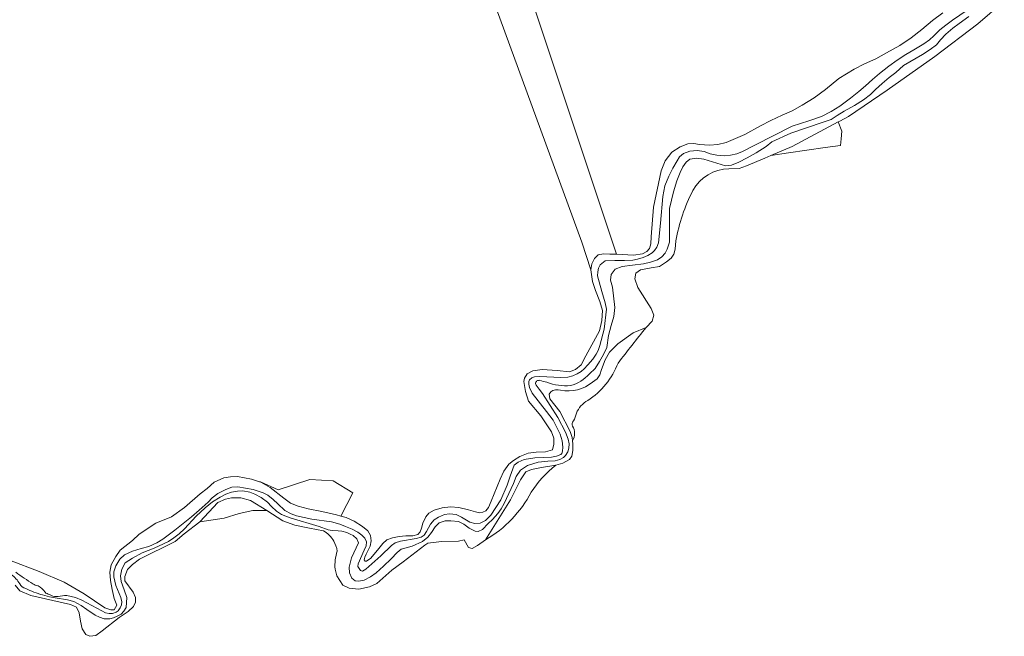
# Model space of a CAD drawing. Header units: metres. Extents: x 197700 to 204338, y 317132 to 325229.
# Tile 162 of 256: x 201374 to 201491, y 318311 to 318384. Entities that reach past the tile are written whole.
import ezdxf

# ---------------------------------------------------------------- set-up
doc = ezdxf.new("R2010")
doc.units = ezdxf.units.M
for name, color, linetype, lineweight in [('B-WE-GR-BOS_LOOF-GV', 40, 'Continuous', 13), ('B-WE-GR-GRAS-GV', 60, 'Continuous', 13), ('B-WE-OG-TERREIN_ERF-GV', 7, 'Continuous', 18), ('B-WE-OG-WATER-GV', 130, 'Continuous', 18), ('B-WE-OG-WATER_SLOOT-GV', 120, 'Continuous', 18)]:
    doc.layers.add(name, color=color, linetype=linetype, lineweight=lineweight)

msp = doc.modelspace()

# ---------------------------------------------------------------- linework, layer by layer
at = {"layer": 'B-WE-GR-BOS_LOOF-GV'}
for points in [[(201402.39, 318328.869), (201402.547, 318328.817), (201403.679, 318328.202), (201405.286, 318326.905), (201406.08, 318326.343), (201406.981, 318325.968), (201408.17, 318325.673), (201409.785, 318325.334), (201411.542, 318324.954), (201412.065, 318324.8), (201413.482, 318327.545), (201411.135, 318328.992), (201408.356, 318329.125), (201404.617, 318327.901), (201402.536, 318328.86)], [(201395.313, 318324.128), (201398.19, 318324.553), (201400, 318325.113), (201401.589, 318325.445), (201403.251, 318325.445), (201401.342, 318326.643), (201400.172, 318326.951), (201399.092, 318326.959), (201398.367, 318326.804), (201397.468, 318326.397)]]:
    msp.add_lwpolyline(points, close=True, dxfattribs=at)
at = {"layer": 'B-WE-GR-GRAS-GV'}
for points in [[(201421.744, 318424.914), (201444.764, 318355.851), (201446.76, 318355.768), (201447.842, 318355.921), (201448.346, 318356.182), (201448.643, 318356.55), (201448.818, 318357.098), (201448.872, 318357.922), (201449.155, 318361.427), (201450.03, 318365.738), (201450.535, 318366.95), (201451.322, 318367.974), (201452.292, 318368.607), (201453.213, 318368.95), (201453.915, 318368.984), (201454.583, 318368.881), (201455.789, 318368.794), (201456.782, 318368.875), (201457.737, 318369.11), (201459.979, 318370.085), (201461.841, 318371.08), (201463.039, 318371.718), (201464.399, 318372.37), (201465.584, 318372.864), (201466.778, 318373.556), (201468.181, 318374.401), (201469.537, 318375.395), (201471.126, 318376.692), (201472.925, 318377.811), (201474.156, 318378.437), (201475.498, 318379.047), (201476.78, 318379.742), (201478.343, 318380.639), (201479.692, 318381.526), (201480.966, 318382.523), (201482.24, 318383.59), (201483.445, 318384.502)], [(201372.729, 318319.564), (201376.254, 318318.228), (201379.211, 318316.953), (201381.617, 318315.579), (201384.05, 318313.901), (201384.768, 318313.677), (201385.157, 318313.665), (201385.465, 318314.24), (201385.177, 318315.039), (201384.92, 318316.093), (201384.739, 318317.156), (201384.661, 318318.143), (201384.82, 318319.004), (201385.368, 318320.004), (201385.886, 318320.759), (201387.317, 318321.913), (201388.128, 318322.637), (201390.11, 318323.977), (201391.945, 318324.711), (201393.49, 318325.827), (201395.37, 318327.433), (201396.19, 318328.052), (201397.02, 318328.823), (201398.162, 318329.354), (201398.94, 318329.471), (201399.793, 318329.474), (201401.459, 318329.177), (201402.39, 318328.869), (201402.536, 318328.86), (201404.617, 318327.901), (201408.356, 318329.125), (201411.135, 318328.992), (201413.482, 318327.545), (201412.065, 318324.8), (201412.66, 318324.624), (201413.644, 318324.199), (201414.624, 318323.575), (201415.243, 318323.042), (201415.57, 318322.505), (201415.655, 318321.866), (201415.528, 318321.236), (201415.057, 318320.291), (201414.903, 318319.937), (201414.814, 318319.607), (201414.935, 318319.436), (201415.087, 318319.443), (201415.601, 318319.821), (201416.572, 318320.953), (201417.017, 318321.541), (201417.494, 318321.986), (201418.181, 318322.234), (201418.978, 318322.394), (201419.738, 318322.461), (201420.571, 318322.461), (201421.182, 318322.613), (201421.452, 318322.949), (201421.622, 318323.351), (201421.787, 318323.959), (201422.134, 318324.705), (201422.492, 318325.133), (201423.135, 318325.482), (201424.07, 318325.765), (201425.043, 318325.878), (201426.061, 318325.83), (201427.198, 318325.523), (201428.025, 318325.285), (201428.524, 318325.192), (201428.896, 318325.258), (201429.233, 318325.433), (201429.571, 318325.832), (201429.881, 318326.555), (201430.967, 318329.172), (201431.392, 318330.126), (201431.958, 318330.965), (201432.52, 318331.406), (201433.282, 318331.864), (201434.271, 318332.264), (201435.22, 318332.389), (201436.311, 318332.438), (201437.166, 318332.668), (201437.313, 318333.311), (201437.318, 318334.032), (201437.021, 318334.802), (201435.785, 318336.707), (201434.301, 318338.425), (201433.959, 318339.565), (201433.743, 318340.776), (201433.816, 318341.165), (201434.143, 318341.661), (201434.831, 318342.038), (201435.938, 318342.178), (201437.704, 318342.053), (201439.191, 318341.922), (201439.895, 318342.182), (201440.544, 318342.736), (201441.102, 318343.794), (201442.718, 318346.776), (201442.993, 318348.016), (201443.106, 318349.19), (201442.773, 318350.236), (201442.253, 318351.548), (201441.92, 318352.631), (201441.704, 318354.026), (201440.654, 318357.303), (201418.108, 318418.92)], [(201448.259, 318347.188), (201446.738, 318346.533), (201444.924, 318345.249), (201443.916, 318344.246), (201443.415, 318343.354), (201442.981, 318342.174), (201442.769, 318341.544), (201442.467, 318341.098), (201441.912, 318340.689)], [(201436.94, 318339.533), (201436.765, 318339.247), (201436.841, 318338.706), (201438.012, 318337.204), (201439.235, 318334.839), (201439.47, 318334.101), (201439.519, 318333.739)], [(201437.549, 318330.83), (201435.835, 318330.568), (201434.661, 318330.325), (201433.992, 318330.043), (201433.364, 318329.117), (201432.158, 318326.745), (201429.225, 318321.988)]]:
    msp.add_lwpolyline(points, dxfattribs=at)
msp.add_lwpolyline([(201465.569, 318368.642), (201463.057, 318367.571), (201465.17, 318367.877), (201469.503, 318368.511), (201471.318, 318368.769), (201471.41, 318369.559), (201471.477, 318370.472), (201471.058, 318371.571)], close=True, dxfattribs=at)
for points in [[(201444.929, 318342.949, -0.0013857), (201448.259, 318347.188)], [(201441.337, 318338.51, 0.157211), (201444.929, 318342.949)], [(201438.118, 318339.731, 0.2210328), (201436.94, 318339.533)], [(201441.912, 318340.689, -0.2199091), (201438.118, 318339.731)], [(201439.991, 318336.992, -0.175193), (201441.337, 318338.51)], [(201439.519, 318335.473, -0.3067205), (201439.647, 318336.082)], [(201439.647, 318336.082, 0.0873567), (201439.991, 318336.992)], [(201439.519, 318333.739, 0.2998847), (201439.519, 318335.473)], [(201434.624, 318327.634, -0.0845365), (201437.549, 318330.83)], [(201429.225, 318321.988, 0.140587), (201434.624, 318327.634)]]:
    msp.add_lwpolyline(points, format="xyb", dxfattribs=at)
at = {"layer": 'B-WE-OG-TERREIN_ERF-GV'}
msp.add_lwpolyline([(201418.108, 318418.92), (201440.654, 318357.303), (201441.704, 318354.026), (201441.832, 318354.708), (201442.15, 318355.369), (201442.561, 318355.782), (201443.197, 318355.92), (201443.955, 318355.885), (201444.764, 318355.851), (201421.744, 318424.914)], dxfattribs=at)
at = {"layer": 'B-WE-OG-WATER-GV'}
for points in [[(201488.101, 318386.04), (201484.615, 318383.644), (201483.818, 318383.039), (201483.119, 318382.495), (201482.386, 318381.779), (201481.896, 318381.314), (201481.216, 318380.819), (201480.017, 318380.126), (201479.065, 318379.562), (201478.053, 318378.877), (201477.056, 318378.162), (201475.963, 318377.292), (201475.099, 318376.578), (201474.276, 318375.852), (201473.51, 318375.155), (201472.511, 318374.367), (201471.239, 318373.425), (201470.199, 318372.808), (201469.081, 318372.195), (201467.581, 318371.704), (201465.592, 318371.059), (201461.147, 318368.814), (201459.705, 318368.064), (201459.018, 318367.784), (201458.256, 318367.614), (201457.584, 318367.55), (201456.659, 318367.596), (201455.84, 318367.781), (201455.143, 318368.047), (201454.299, 318368.164), (201453.435, 318368.085), (201452.694, 318367.795), (201452.23, 318367.403), (201451.943, 318366.961), (201451.443, 318366.074), (201450.952, 318365.131), (201450.479, 318363.967), (201450.229, 318362.709), (201449.955, 318359.544), (201449.715, 318357.225), (201449.55, 318356.705), (201449.264, 318356.288), (201448.976, 318356.022), (201448.478, 318355.722), (201447.898, 318355.468), (201447.221, 318355.267), (201446.684, 318355.162), (201445.677, 318355.105), (201444.553, 318355.129), (201443.4, 318355.066), (201442.829, 318354.618), (201442.604, 318354.211), (201442.523, 318353.792), (201442.498, 318353.284), (201443.019, 318351.428), (201443.393, 318350.109), (201443.543, 318349.327), (201443.282, 318346.989), (201442.771, 318345.022), (201442.563, 318344.457), (201442.338, 318343.991), (201441.933, 318343.43), (201441.364, 318342.722), (201440.929, 318342.282), (201440.542, 318341.969), (201440.097, 318341.686), (201439.564, 318341.451), (201438.973, 318341.294), (201438.128, 318341.244), (201435.661, 318341.363), (201435.024, 318341.298), (201434.686, 318341.212), (201434.439, 318340.965), (201434.351, 318340.759), (201434.334, 318340.432), (201434.409, 318340.063), (201434.728, 318339.362), (201436.461, 318337.213), (201437.229, 318336.16), (201438.045, 318334.507), (201438.299, 318333.708), (201438.37, 318332.975), (201438.336, 318332.489), (201438.273, 318332.242), (201438.128, 318332.106), (201437.64, 318331.888), (201437.033, 318331.797), (201435.072, 318331.693), (201433.788, 318331.491), (201433.094, 318331.193), (201432.626, 318330.826), (201432.137, 318329.534), (201431.778, 318328.483), (201431.021, 318326.721), (201429.856, 318324.922), (201429.214, 318324.27), (201428.588, 318323.946), (201427.923, 318323.909), (201427.331, 318324.085), (201426.348, 318324.681), (201425.729, 318324.995), (201424.945, 318325.062), (201424.338, 318324.991), (201423.613, 318324.687), (201423.119, 318324.36), (201422.679, 318323.838), (201422.211, 318322.982), (201421.921, 318322.537), (201421.589, 318322.31), (201420.982, 318322.154), (201419.143, 318321.811), (201418.491, 318321.609), (201418.059, 318321.318), (201416.806, 318320.076), (201415.017, 318318.483), (201414.617, 318318.275), (201414.377, 318318.331), (201414.067, 318318.802), (201414.102, 318319.147), (201414.806, 318320.768), (201415.032, 318321.275), (201415.084, 318321.725), (201414.908, 318322.185), (201414.555, 318322.531), (201414.067, 318322.87), (201413.407, 318323.264), (201412.617, 318323.574), (201411.916, 318323.84), (201410.928, 318324.11), (201408.613, 318324.422), (201406.802, 318324.837), (201406.147, 318325.055), (201405.417, 318325.476), (201404.576, 318326.245), (201404.008, 318326.773), (201403.383, 318327.266), (201402.833, 318327.575), (201401.636, 318327.957), (201399.831, 318328.275), (201399.134, 318328.239), (201398.385, 318327.96), (201397.453, 318327.461), (201396.793, 318326.979), (201396.294, 318326.465), (201395.236, 318325.502), (201394.324, 318324.702), (201392.352, 318323.112), (201391.388, 318322.399), (201390.927, 318322.071), (201390.236, 318321.629), (201389.276, 318321.209), (201388.342, 318320.935), (201387.331, 318320.648), (201386.37, 318320.199), (201385.826, 318319.669), (201385.359, 318318.912), (201385.103, 318318.192), (201385.118, 318317.595), (201385.371, 318316.544), (201385.953, 318315.149), (201386.065, 318314.641), (201386.045, 318314.277), (201385.885, 318313.908), (201385.636, 318313.566), (201385.376, 318313.383), (201384.96, 318313.233), (201384.549, 318313.234), (201384.118, 318313.338), (201383.681, 318313.549), (201381.33, 318314.803), (201380.559, 318315.124), (201379.545, 318315.37)], [(201441.525, 318341.663), (201442.205, 318342.323), (201442.733, 318343.155), (201443.22, 318343.965), (201443.602, 318344.797), (201443.784, 318346.202), (201444.097, 318347.417), (201444.426, 318348.488), (201444.561, 318349.537), (201444.262, 318351.942), (201444.034, 318352.805), (201444.119, 318353.468), (201444.57, 318354.089), (201445.436, 318354.42), (201446.661, 318354.561), (201447.933, 318354.719), (201448.791, 318354.907), (201449.613, 318355.214), (201450.111, 318355.565), (201450.503, 318355.983), (201450.766, 318356.444), (201451.048, 318357.291), (201451.054, 318361.282), (201451.516, 318363.273), (201451.904, 318364.561), (201452.314, 318365.559), (201452.624, 318366.226), (201453.021, 318366.795), (201453.459, 318367.146), (201454.218, 318367.278), (201455.094, 318367.138), (201457.665, 318366.337), (201458.407, 318366.432), (201459.243, 318366.798), (201460.266, 318367.313), (201461.306, 318367.878), (201462.487, 318368.644), (201463.176, 318369.195), (201465.447, 318370.224), (201469.245, 318371.536), (201470.206, 318371.855), (201470.943, 318372.305), (201471.738, 318372.836), (201472.995, 318373.496), (201474.053, 318374.185), (201474.891, 318374.817), (201475.477, 318375.393), (201476.262, 318376.127), (201477.076, 318376.83), (201477.895, 318377.436), (201478.812, 318378.237), (201481.051, 318379.548), (201481.943, 318380.138), (201482.708, 318380.713), (201483.179, 318381.283), (201483.798, 318381.979), (201484.639, 318382.699), (201485.406, 318383.238), (201486.538, 318384.048)], [(201376.657, 318315.439), (201377.49, 318315.217), (201378.155, 318315.091), (201379.632, 318314.87), (201380.367, 318314.676), (201381.263, 318314.177), (201381.927, 318313.717), (201382.9, 318313.059), (201383.429, 318312.788), (201383.972, 318312.604), (201384.634, 318312.602), (201385.066, 318312.722), (201385.515, 318312.927), (201385.982, 318313.158), (201386.297, 318313.536), (201386.568, 318313.94), (201386.658, 318315.152), (201386.355, 318316.033), (201385.992, 318317.031), (201385.903, 318317.716), (201386.06, 318318.482), (201386.454, 318319.244), (201387.319, 318319.791), (201388.49, 318320.457), (201389.889, 318321.007), (201390.999, 318321.486), (201391.584, 318321.779), (201392.242, 318322.207), (201392.875, 318322.7), (201393.487, 318323.289), (201394.895, 318324.802), (201395.951, 318325.771), (201396.82, 318326.5), (201397.717, 318327.027), (201398.407, 318327.39), (201399.08, 318327.649), (201399.801, 318327.747), (201400.411, 318327.794), (201401.258, 318327.643), (201401.827, 318327.415), (201402.604, 318327.021), (201403.347, 318326.433), (201403.802, 318325.922), (201404.419, 318325.375), (201405.014, 318324.979), (201406.018, 318324.585), (201409.495, 318323.551), (201410.536, 318323.184), (201411.014, 318323.085), (201411.724, 318323.029), (201412.161, 318323.004), (201412.773, 318322.845), (201413.164, 318322.671), (201413.491, 318322.514), (201413.938, 318322.089), (201414.133, 318321.618), (201413.323, 318319.863), (201413.016, 318318.751), (201413.084, 318318.057), (201413.357, 318317.448), (201413.761, 318317.12), (201414.129, 318317.06), (201414.801, 318317.215), (201415.553, 318317.602), (201416.223, 318318.046), (201417.102, 318318.837), (201418.021, 318319.738), (201418.744, 318320.49), (201419.204, 318320.892), (201420.489, 318321.236), (201421.729, 318321.785), (201422.383, 318322.286), (201422.813, 318322.857), (201423.237, 318323.507), (201423.728, 318323.983), (201424.437, 318324.221), (201425.105, 318324.228), (201425.996, 318324.165), (201426.652, 318323.836), (201427.257, 318323.38), (201427.993, 318322.992), (201428.35, 318322.98), (201428.862, 318323.21), (201429.542, 318323.916), (201430.023, 318324.407), (201430.678, 318325.091), (201431.059, 318325.647), (201431.41, 318326.281), (201432.546, 318328.645), (201432.863, 318329.506), (201433.34, 318330.24), (201434.174, 318330.801), (201435.437, 318331.2), (201436.614, 318331.327), (201437.491, 318331.369), (201438.041, 318331.515), (201438.475, 318331.747), (201438.687, 318331.98), (201438.971, 318332.436), (201439.104, 318332.866), (201439.134, 318333.36), (201438.999, 318333.932), (201438.678, 318334.76), (201437.772, 318336.506), (201435.951, 318339.344), (201435.591, 318339.863)]]:
    msp.add_lwpolyline(points, dxfattribs=at)
for points in [[(201435.14, 318340.523, -0.4599161), (201435.656, 318340.893)], [(201435.656, 318340.893, 0.0123975), (201436.475, 318340.67)], [(201439.299, 318340.28, 0.1465094), (201441.525, 318341.663)], [(201435.591, 318339.863, -0.1176432), (201435.14, 318340.523)], [(201436.475, 318340.67, 0.1089436), (201439.299, 318340.28)], [(201372.95, 318317.879, -0.1046453), (201373.951, 318316.742)], [(201375.528, 318316.767, -0.0187963), (201373.475, 318318.13)], [(201373.951, 318316.742, 0.1923646), (201374.667, 318316.203)], [(201376.123, 318316.526, -0.1882991), (201375.528, 318316.767)], [(201376.968, 318315.771, 0.1160254), (201376.123, 318316.526)], [(201374.667, 318316.203, 0.0466817), (201376.657, 318315.439)], [(201377.198, 318315.601, -0.2657767), (201376.968, 318315.771)], [(201377.708, 318315.393, 0.0249083), (201377.198, 318315.601)], [(201378.502, 318315.266, -0.1971245), (201377.708, 318315.393)], [(201379.545, 318315.37, 0.0580026), (201378.502, 318315.266)]]:
    msp.add_lwpolyline(points, format="xyb", dxfattribs=at)
at = {"layer": 'B-WE-OG-WATER_SLOOT-GV'}
for points in [[(201379.545, 318315.37), (201380.559, 318315.124), (201381.33, 318314.803), (201383.681, 318313.549), (201384.118, 318313.338), (201384.549, 318313.234), (201384.96, 318313.233), (201385.376, 318313.383), (201385.636, 318313.566), (201385.885, 318313.908), (201386.045, 318314.277), (201386.065, 318314.641), (201385.953, 318315.149), (201385.371, 318316.544), (201385.118, 318317.595), (201385.103, 318318.192), (201385.359, 318318.912), (201385.826, 318319.669), (201386.37, 318320.199), (201387.331, 318320.648), (201388.342, 318320.935), (201389.276, 318321.209), (201390.236, 318321.629), (201390.927, 318322.071), (201391.388, 318322.399), (201392.352, 318323.112), (201394.324, 318324.702), (201395.236, 318325.502), (201396.294, 318326.465), (201396.793, 318326.979), (201397.453, 318327.461), (201398.385, 318327.96), (201399.134, 318328.239), (201399.831, 318328.275), (201401.636, 318327.957), (201402.833, 318327.575), (201403.383, 318327.266), (201404.008, 318326.773), (201404.576, 318326.245), (201405.417, 318325.476), (201406.147, 318325.055), (201406.802, 318324.837), (201408.613, 318324.422), (201410.928, 318324.11), (201411.916, 318323.84), (201412.617, 318323.574), (201413.407, 318323.264), (201414.067, 318322.87), (201414.555, 318322.531), (201414.908, 318322.185), (201415.084, 318321.725), (201415.032, 318321.275), (201414.806, 318320.768), (201414.102, 318319.147), (201414.067, 318318.802), (201414.377, 318318.331), (201414.617, 318318.275), (201415.017, 318318.483), (201416.806, 318320.076), (201418.059, 318321.318), (201418.491, 318321.609), (201419.143, 318321.811), (201420.982, 318322.154), (201421.589, 318322.31), (201421.921, 318322.537), (201422.211, 318322.982), (201422.679, 318323.838), (201423.119, 318324.36), (201423.613, 318324.687), (201424.338, 318324.991), (201424.945, 318325.062), (201425.729, 318324.995), (201426.348, 318324.681), (201427.331, 318324.085), (201427.923, 318323.909), (201428.588, 318323.946), (201429.214, 318324.27), (201429.856, 318324.922), (201431.021, 318326.721), (201431.778, 318328.483), (201432.137, 318329.534), (201432.626, 318330.826), (201433.094, 318331.193), (201433.788, 318331.491), (201435.072, 318331.693), (201437.033, 318331.797), (201437.64, 318331.888), (201438.128, 318332.106), (201438.273, 318332.242), (201438.336, 318332.489), (201438.37, 318332.975), (201438.299, 318333.708), (201438.045, 318334.507), (201437.229, 318336.16), (201436.461, 318337.213), (201434.728, 318339.362), (201434.409, 318340.063), (201434.334, 318340.432), (201434.351, 318340.759), (201434.439, 318340.965), (201434.686, 318341.212), (201435.024, 318341.298), (201435.661, 318341.363), (201438.128, 318341.244), (201438.973, 318341.294), (201439.564, 318341.451), (201440.097, 318341.686), (201440.542, 318341.969), (201440.929, 318342.282), (201441.364, 318342.722), (201441.933, 318343.43), (201442.338, 318343.991), (201442.563, 318344.457), (201442.771, 318345.022), (201443.282, 318346.989), (201443.543, 318349.327), (201443.393, 318350.109), (201443.019, 318351.428), (201442.498, 318353.284), (201442.523, 318353.792), (201442.604, 318354.211), (201442.829, 318354.618), (201443.4, 318355.066), (201444.553, 318355.129), (201445.677, 318355.105), (201446.684, 318355.162), (201447.221, 318355.267), (201447.898, 318355.468), (201448.478, 318355.722), (201448.976, 318356.022), (201449.264, 318356.288), (201449.55, 318356.705), (201449.715, 318357.225), (201449.955, 318359.544), (201450.229, 318362.709), (201450.479, 318363.967), (201450.952, 318365.131), (201451.443, 318366.074), (201451.943, 318366.961), (201452.23, 318367.403), (201452.694, 318367.795), (201453.435, 318368.085), (201454.299, 318368.164), (201455.143, 318368.047), (201455.84, 318367.781), (201456.659, 318367.596), (201457.584, 318367.55), (201458.256, 318367.614), (201459.018, 318367.784), (201459.705, 318368.064), (201461.147, 318368.814), (201465.592, 318371.059), (201467.581, 318371.704), (201469.081, 318372.195), (201470.199, 318372.808), (201471.239, 318373.425), (201472.511, 318374.367), (201473.51, 318375.155), (201474.276, 318375.852), (201475.099, 318376.578), (201475.963, 318377.292), (201477.056, 318378.162), (201478.053, 318378.877), (201479.065, 318379.562), (201480.017, 318380.126), (201481.216, 318380.819), (201481.896, 318381.314), (201482.386, 318381.779), (201483.119, 318382.495), (201483.818, 318383.039), (201484.615, 318383.644), (201488.101, 318386.04)], [(201458.082, 318365.999), (201459.3, 318366.036), (201460.164, 318366.339), (201462.347, 318367.269), (201463.057, 318367.571), (201465.569, 318368.642), (201471.058, 318371.571), (201471.236, 318371.666), (201472.264, 318372.215), (201476.862, 318375.336), (201482.506, 318379.327), (201487.607, 318383.178), (201490.751, 318385.877)], [(201483.445, 318384.502), (201482.24, 318383.59), (201480.966, 318382.523), (201479.692, 318381.526), (201478.343, 318380.639), (201476.78, 318379.742), (201475.498, 318379.047), (201474.156, 318378.437), (201472.925, 318377.811), (201471.126, 318376.692), (201469.537, 318375.395), (201468.181, 318374.401), (201466.778, 318373.556), (201465.584, 318372.864), (201464.399, 318372.37), (201463.039, 318371.718), (201461.841, 318371.08), (201459.979, 318370.085), (201457.737, 318369.11), (201456.782, 318368.875), (201455.789, 318368.794), (201454.583, 318368.881), (201453.915, 318368.984), (201453.213, 318368.95), (201452.292, 318368.607), (201451.322, 318367.974), (201450.535, 318366.95), (201450.03, 318365.738), (201449.155, 318361.427), (201448.872, 318357.922), (201448.818, 318357.098), (201448.643, 318356.55), (201448.346, 318356.182), (201447.842, 318355.921), (201446.76, 318355.768), (201444.764, 318355.851), (201443.955, 318355.885), (201443.197, 318355.92), (201442.561, 318355.782), (201442.15, 318355.369), (201441.832, 318354.708), (201441.704, 318354.026), (201441.92, 318352.631), (201442.253, 318351.548), (201442.773, 318350.236), (201443.106, 318349.19), (201442.993, 318348.016), (201442.718, 318346.776), (201441.102, 318343.794), (201440.544, 318342.736), (201439.895, 318342.182), (201439.191, 318341.922), (201437.704, 318342.053), (201435.938, 318342.178), (201434.831, 318342.038), (201434.143, 318341.661), (201433.816, 318341.165), (201433.743, 318340.776), (201433.959, 318339.565), (201434.301, 318338.425), (201435.785, 318336.707), (201437.021, 318334.802), (201437.318, 318334.032), (201437.313, 318333.311), (201437.166, 318332.668), (201436.311, 318332.438), (201435.22, 318332.389), (201434.271, 318332.264), (201433.282, 318331.864), (201432.52, 318331.406), (201431.958, 318330.965), (201431.392, 318330.126), (201430.967, 318329.172), (201429.881, 318326.555), (201429.571, 318325.832), (201429.233, 318325.433), (201428.896, 318325.258), (201428.524, 318325.192), (201428.025, 318325.285), (201427.198, 318325.523), (201426.061, 318325.83), (201425.043, 318325.878), (201424.07, 318325.765), (201423.135, 318325.482), (201422.492, 318325.133), (201422.134, 318324.705), (201421.787, 318323.959), (201421.622, 318323.351), (201421.452, 318322.949), (201421.182, 318322.613), (201420.571, 318322.461), (201419.738, 318322.461), (201418.978, 318322.394), (201418.181, 318322.234), (201417.494, 318321.986), (201417.017, 318321.541), (201416.572, 318320.953), (201415.601, 318319.821), (201415.087, 318319.443), (201414.935, 318319.436), (201414.814, 318319.607), (201414.903, 318319.937), (201415.057, 318320.291), (201415.528, 318321.236), (201415.655, 318321.866), (201415.57, 318322.505), (201415.243, 318323.042), (201414.624, 318323.575), (201413.644, 318324.199), (201412.66, 318324.624), (201412.065, 318324.8), (201411.542, 318324.954), (201409.785, 318325.334), (201408.17, 318325.673), (201406.981, 318325.968), (201406.08, 318326.343), (201405.286, 318326.905), (201403.679, 318328.202), (201402.547, 318328.817), (201402.39, 318328.869), (201401.459, 318329.177), (201399.793, 318329.474), (201398.94, 318329.471), (201398.162, 318329.354), (201397.02, 318328.823), (201396.19, 318328.052), (201395.37, 318327.433), (201393.49, 318325.827), (201391.945, 318324.711), (201390.11, 318323.977), (201388.128, 318322.637), (201387.317, 318321.913), (201385.886, 318320.759), (201385.368, 318320.004), (201384.82, 318319.004), (201384.661, 318318.143), (201384.739, 318317.156), (201384.92, 318316.093), (201385.177, 318315.039), (201385.465, 318314.24), (201385.157, 318313.665), (201384.768, 318313.677), (201384.05, 318313.901), (201381.617, 318315.579), (201379.211, 318316.953), (201376.254, 318318.228), (201372.729, 318319.564)], [(201486.538, 318384.048), (201485.406, 318383.238), (201484.639, 318382.699), (201483.798, 318381.979), (201483.179, 318381.283), (201482.708, 318380.713), (201481.943, 318380.138), (201481.051, 318379.548), (201478.812, 318378.237), (201477.895, 318377.436), (201477.076, 318376.83), (201476.262, 318376.127), (201475.477, 318375.393), (201474.891, 318374.817), (201474.053, 318374.185), (201472.995, 318373.496), (201471.738, 318372.836), (201470.943, 318372.305), (201470.206, 318371.855), (201469.245, 318371.536), (201465.447, 318370.224), (201463.176, 318369.195), (201462.487, 318368.644), (201461.306, 318367.878), (201460.266, 318367.313), (201459.243, 318366.798), (201458.407, 318366.432), (201457.665, 318366.337), (201455.094, 318367.138), (201454.218, 318367.278), (201453.459, 318367.146), (201453.021, 318366.795), (201452.624, 318366.226), (201452.314, 318365.559), (201451.904, 318364.561), (201451.516, 318363.273), (201451.054, 318361.282), (201451.048, 318357.291), (201450.766, 318356.444), (201450.503, 318355.983), (201450.111, 318355.565), (201449.613, 318355.214), (201448.791, 318354.907), (201447.933, 318354.719), (201446.661, 318354.561), (201445.436, 318354.42), (201444.57, 318354.089), (201444.119, 318353.468), (201444.034, 318352.805), (201444.262, 318351.942), (201444.561, 318349.537), (201444.426, 318348.488), (201444.097, 318347.417), (201443.784, 318346.202), (201443.602, 318344.797), (201443.22, 318343.965), (201442.733, 318343.155), (201442.205, 318342.323), (201441.525, 318341.663)], [(201441.912, 318340.689), (201442.467, 318341.098), (201442.769, 318341.544), (201442.981, 318342.174), (201443.415, 318343.354), (201443.916, 318344.246), (201444.924, 318345.249), (201446.738, 318346.533), (201448.259, 318347.188), (201448.966, 318347.929), (201449.167, 318348.651), (201448.874, 318349.423), (201447.263, 318351.929), (201446.914, 318352.943), (201447.034, 318353.597), (201447.589, 318354.029), (201448.855, 318354.238), (201449.867, 318354.413), (201450.687, 318354.959), (201451.242, 318355.402), (201451.568, 318355.882), (201451.687, 318356.467), (201451.787, 318357.455)], [(201435.591, 318339.863), (201435.951, 318339.344), (201437.772, 318336.506), (201438.678, 318334.76), (201438.999, 318333.932), (201439.134, 318333.36), (201439.104, 318332.866), (201438.971, 318332.436), (201438.687, 318331.98), (201438.475, 318331.747), (201438.041, 318331.515), (201437.491, 318331.369), (201436.614, 318331.327), (201435.437, 318331.2), (201434.174, 318330.801), (201433.34, 318330.24), (201432.863, 318329.506), (201432.546, 318328.645), (201431.41, 318326.281), (201431.059, 318325.647), (201430.678, 318325.091), (201430.023, 318324.407), (201429.542, 318323.916), (201428.862, 318323.21), (201428.35, 318322.98), (201427.993, 318322.992), (201427.257, 318323.38), (201426.652, 318323.836), (201425.996, 318324.165), (201425.105, 318324.228), (201424.437, 318324.221), (201423.728, 318323.983), (201423.237, 318323.507), (201422.813, 318322.857), (201422.383, 318322.286), (201421.729, 318321.785), (201420.489, 318321.236), (201419.204, 318320.892), (201418.744, 318320.49), (201418.021, 318319.738), (201417.102, 318318.837), (201416.223, 318318.046), (201415.553, 318317.602), (201414.801, 318317.215), (201414.129, 318317.06), (201413.761, 318317.12), (201413.357, 318317.448), (201413.084, 318318.057), (201413.016, 318318.751), (201413.323, 318319.863), (201414.133, 318321.618), (201413.938, 318322.089), (201413.491, 318322.514), (201413.164, 318322.671), (201412.773, 318322.845), (201412.161, 318323.004), (201411.724, 318323.029), (201411.014, 318323.085), (201410.536, 318323.184), (201409.495, 318323.551), (201406.018, 318324.585), (201405.014, 318324.979), (201404.419, 318325.375), (201403.802, 318325.922), (201403.347, 318326.433), (201402.604, 318327.021), (201401.827, 318327.415), (201401.258, 318327.643), (201400.411, 318327.794), (201399.801, 318327.747), (201399.08, 318327.649), (201398.407, 318327.39), (201397.717, 318327.027), (201396.82, 318326.5), (201395.951, 318325.771), (201394.895, 318324.802), (201393.487, 318323.289), (201392.875, 318322.7), (201392.242, 318322.207), (201391.584, 318321.779), (201390.999, 318321.486), (201389.889, 318321.007), (201388.49, 318320.457), (201387.319, 318319.791), (201386.454, 318319.244), (201386.06, 318318.482), (201385.903, 318317.716), (201385.992, 318317.031), (201386.355, 318316.033), (201386.658, 318315.152), (201386.568, 318313.94), (201386.297, 318313.536), (201385.982, 318313.158), (201385.515, 318312.927), (201385.066, 318312.722), (201384.634, 318312.602), (201383.972, 318312.604), (201383.429, 318312.788), (201382.9, 318313.059), (201381.927, 318313.717), (201381.263, 318314.177), (201380.367, 318314.676), (201379.632, 318314.87), (201378.155, 318315.091), (201377.49, 318315.217), (201376.657, 318315.439)], [(201411.365, 318318.498), (201411.566, 318317.715), (201412.281, 318316.584), (201413.048, 318316.244), (201414.162, 318316.109), (201415.462, 318316.398), (201416.316, 318316.805), (201418.098, 318318.399), (201419.438, 318319.388), (201422.027, 318321.344), (201422.363, 318321.591), (201423.977, 318321.785), (201426, 318321.82), (201426.68, 318321.968), (201427.196, 318321.085), (201427.62, 318320.967), (201428.266, 318321.306), (201429.225, 318321.988), (201432.158, 318326.745), (201433.364, 318329.117), (201433.992, 318330.043), (201434.661, 318330.325), (201435.835, 318330.568), (201437.549, 318330.83), (201438.378, 318331.077), (201439.185, 318331.495), (201439.441, 318331.919), (201439.55, 318332.573), (201439.568, 318333.377), (201439.519, 318333.739), (201439.47, 318334.101), (201439.235, 318334.839), (201438.012, 318337.204), (201436.841, 318338.706), (201436.765, 318339.247), (201436.94, 318339.533)], [(201373.412, 318316.591), (201373.958, 318315.943), (201375.286, 318315.37), (201376.995, 318314.989), (201379.966, 318314.322), (201380.687, 318313.983), (201380.992, 318313.314), (201381.145, 318312.325), (201381.368, 318311.404), (201381.799, 318310.757), (201382.291, 318310.535), (201382.97, 318310.644), (201383.744, 318311.201), (201385.733, 318312.76), (201386.819, 318313.475), (201387.467, 318314.09), (201387.677, 318314.571), (201387.67, 318315.146), (201387.423, 318315.78), (201386.434, 318317.109), (201386.438, 318317.614), (201386.731, 318318.462), (201387.322, 318319.067), (201388.177, 318319.68), (201392.411, 318321.795), (201393.452, 318322.695), (201395.313, 318324.128), (201397.468, 318326.397), (201398.367, 318326.804), (201399.092, 318326.959), (201400.172, 318326.951), (201401.342, 318326.643), (201403.251, 318325.445), (201405.16, 318324.246), (201406.604, 318323.717), (201408.313, 318323.359), (201409.982, 318323.056)]]:
    msp.add_lwpolyline(points, dxfattribs=at)
for points in [[(201453.819, 318363.414, -0.2694837), (201458.082, 318365.999)], [(201451.787, 318357.455, -0.0766957), (201453.819, 318363.414)], [(201435.656, 318340.893, 0.4599161), (201435.14, 318340.523)], [(201436.475, 318340.67, -0.0123975), (201435.656, 318340.893)], [(201441.525, 318341.663, -0.1465094), (201439.299, 318340.28)], [(201435.14, 318340.523, 0.1176432), (201435.591, 318339.863)], [(201439.299, 318340.28, -0.1089436), (201436.475, 318340.67)], [(201436.94, 318339.533, -0.2210328), (201438.118, 318339.731)], [(201438.118, 318339.731, 0.2199091), (201441.912, 318340.689)], [(201409.982, 318323.056, -0.1415966), (201411.205, 318321.821)], [(201411.205, 318321.821, -0.0817413), (201411.63, 318320.642)], [(201411.63, 318320.642, 0.1023122), (201411.365, 318318.498)], [(201373.951, 318316.742, 0.1046453), (201372.95, 318317.879)], [(201373.475, 318318.13, 0.0187963), (201375.528, 318316.767)], [(201374.667, 318316.203, -0.1923646), (201373.951, 318316.742)], [(201375.528, 318316.767, 0.1882991), (201376.123, 318316.526)], [(201376.123, 318316.526, -0.1160254), (201376.968, 318315.771)], [(201376.657, 318315.439, -0.0466817), (201374.667, 318316.203)], [(201376.968, 318315.771, 0.2657767), (201377.198, 318315.601)], [(201377.198, 318315.601, -0.0249083), (201377.708, 318315.393)], [(201377.708, 318315.393, 0.1971245), (201378.502, 318315.266)], [(201378.502, 318315.266, -0.0580026), (201379.545, 318315.37)]]:
    msp.add_lwpolyline(points, format="xyb", dxfattribs=at)

doc.saveas('drawing.dxf')
